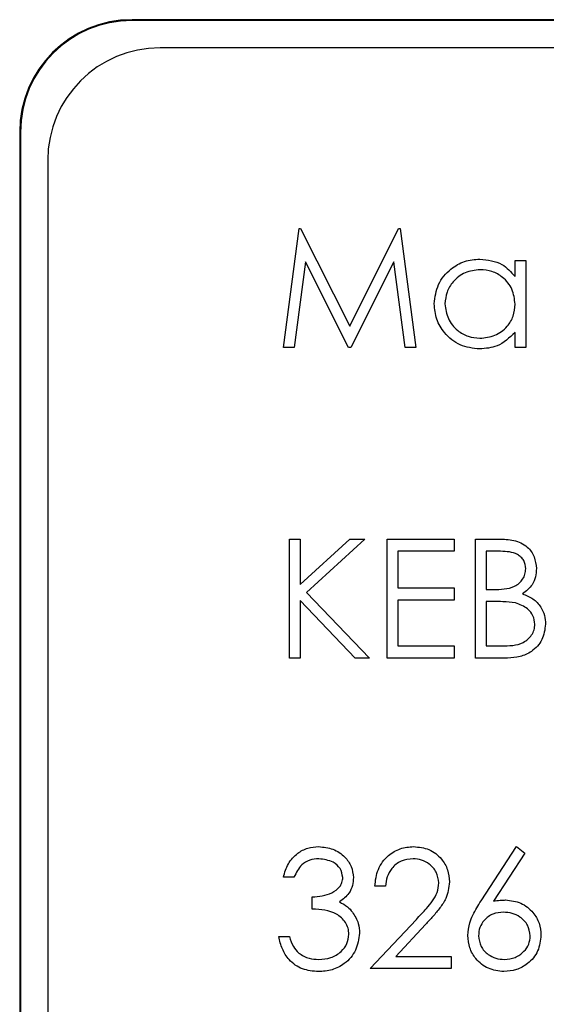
# Paper-space layout 'Blatt3' of a CAD drawing. Header units: millimetres. Extents: x 5 to 418, y 2 to 292.
# Tile 38 of 100: x 100.167 to 100.948, y 198.231 to 199.691. Entities that reach past the tile are written whole.
import ezdxf

# ---------------------------------------------------------------- set-up
doc = ezdxf.new("R2010")
doc.units = ezdxf.units.MM

psp = doc.layouts.new('Blatt3')

# ---------------------------------------------------------------- linework, layer by layer
at = {"color": 7, "linetype": 'Continuous', "lineweight": 25}
for p, q in [((108.7501, 199.6913), (100.3335, 199.6913)), ((108.7501, 199.6901), (100.3335, 199.6901)), ((108.7085, 199.6496), (100.3751, 199.6496)), ((100.1668, 199.5246), (100.1668, 192.7746)), ((100.168, 199.5246), (100.168, 192.7746)), ((100.2085, 199.4829), (100.2085, 192.8163)), ((100.5579, 199.2051), (100.5812, 199.3815)), ((100.5812, 199.3815), (100.5834, 199.3815)), ((100.5834, 199.3815), (100.6563, 199.2368)), ((100.6563, 199.2368), (100.7289, 199.3815)), ((100.7289, 199.3815), (100.7312, 199.3815)), ((100.7312, 199.3815), (100.7546, 199.2051)), ((100.9016, 199.3102), (100.9016, 199.334)), ((100.9016, 199.334), (100.9175, 199.334)), ((100.9175, 199.334), (100.9175, 199.2051)), ((100.5907, 199.3323), (100.5738, 199.2051)), ((100.6546, 199.2051), (100.5907, 199.3323)), ((100.7219, 199.3321), (100.6582, 199.2051)), ((100.7387, 199.2051), (100.7219, 199.3321)), ((100.9016, 199.2051), (100.9016, 199.2274)), ((100.5738, 199.2051), (100.5579, 199.2051)), ((100.6582, 199.2051), (100.6546, 199.2051)), ((100.7546, 199.2051), (100.7387, 199.2051)), ((100.9175, 199.2051), (100.9016, 199.2051)), ((100.5669, 198.9209), (100.5828, 198.9209)), ((100.5669, 198.7445), (100.5669, 198.9209)), ((100.5828, 198.8537), (100.6563, 198.9209)), ((100.5828, 198.9209), (100.5828, 198.8537)), ((100.6789, 198.9209), (100.5922, 198.8417)), ((100.6563, 198.9209), (100.6789, 198.9209)), ((100.7117, 198.9209), (100.8112, 198.9209)), ((100.7117, 198.7445), (100.7117, 198.9209)), ((100.8112, 198.9209), (100.8112, 198.9028)), ((100.8428, 198.9209), (100.8773, 198.9209)), ((100.8428, 198.7445), (100.8428, 198.9209)), ((100.7275, 198.9028), (100.7275, 198.8485)), ((100.8112, 198.9028), (100.7275, 198.9028)), ((100.8802, 198.9028), (100.8587, 198.9028)), ((100.8587, 198.9028), (100.8587, 198.8462)), ((100.5922, 198.8417), (100.6857, 198.7445)), ((100.7275, 198.8485), (100.8112, 198.8485)), ((100.8112, 198.8485), (100.8112, 198.8304)), ((100.8587, 198.8462), (100.8693, 198.8462)), ((100.5828, 198.8296), (100.5828, 198.7445)), ((100.6646, 198.7445), (100.5828, 198.8296)), ((100.7275, 198.8304), (100.7275, 198.7626)), ((100.8112, 198.8304), (100.7275, 198.8304)), ((100.8587, 198.8282), (100.8587, 198.7626)), ((100.8692, 198.8282), (100.8587, 198.8282)), ((100.7275, 198.7626), (100.8112, 198.7626)), ((100.8112, 198.7626), (100.8112, 198.7445)), ((100.8587, 198.7626), (100.8812, 198.7626)), ((100.5828, 198.7445), (100.5669, 198.7445)), ((100.6857, 198.7445), (100.6646, 198.7445)), ((100.8112, 198.7445), (100.7117, 198.7445)), ((100.8905, 198.7445), (100.8428, 198.7445)), ((100.8512, 198.3843), (100.9039, 198.4647)), ((100.9039, 198.4647), (100.9161, 198.4552)), ((100.9161, 198.4552), (100.8695, 198.3839)), ((100.5737, 198.4195), (100.5579, 198.4195)), ((100.7094, 198.4059), (100.6936, 198.4059)), ((100.6009, 198.372), (100.6009, 198.3901)), ((100.6868, 198.2838), (100.7552, 198.3568)), ((100.7687, 198.349), (100.7246, 198.3019)), ((100.5511, 198.3313), (100.5669, 198.3313)), ((100.7246, 198.3019), (100.8067, 198.3019)), ((100.8067, 198.3019), (100.8067, 198.2838)), ((100.8067, 198.2838), (100.6868, 198.2838))]:
    psp.add_line(p, q, dxfattribs=at)
at = {"color": 7, "linetype": 'Continuous', "lineweight": 18}
for p, q in [((100.3335, 199.6901), (100.3335, 199.6913)), ((100.168, 199.5246), (100.1668, 199.5246))]:
    psp.add_line(p, q, dxfattribs=at)
at = {"color": 7, "linetype": 'Continuous', "lineweight": 25}
for centre, radius in [((100.3335, 199.5246), 0.1667), ((100.3335, 199.5246), 0.1655), ((100.3751, 199.4829), 0.1667)]:
    psp.add_arc(centre, radius, 90, 180, dxfattribs=at)
for points, knots in [([(100.7818, 199.2699), (100.783, 199.2798), (100.7855, 199.2996), (100.8041, 199.3211), (100.8262, 199.3343), (100.8417, 199.3356), (100.8495, 199.3363)], [0, 0, 0, 0, 0.279413, 0.559191, 0.779548, 1, 1, 1, 1]), ([(100.8495, 199.3363), (100.8611, 199.335), (100.8819, 199.3326), (100.8956, 199.317), (100.9016, 199.3102)], [0, 0, 0, 0, 0.559062, 1, 1, 1, 1]), ([(100.8497, 199.3205), (100.8421, 199.3196), (100.827, 199.3178), (100.8099, 199.3044), (100.7995, 199.2875), (100.7983, 199.2757), (100.7976, 199.2698)], [0, 0, 0, 0, 0.279767, 0.559291, 0.779719, 1, 1, 1, 1]), ([(100.9016, 199.2693), (100.9008, 199.2769), (100.8991, 199.2922), (100.8849, 199.309), (100.8677, 199.319), (100.8557, 199.32), (100.8497, 199.3205)], [0, 0, 0, 0, 0.27966, 0.55921, 0.779487, 1, 1, 1, 1]), ([(100.849, 199.2029), (100.8391, 199.204), (100.8193, 199.2063), (100.7973, 199.2246), (100.7838, 199.2466), (100.7824, 199.2621), (100.7818, 199.2699)], [0, 0, 0, 0, 0.279573, 0.559333, 0.779589, 1, 1, 1, 1]), ([(100.7976, 199.2698), (100.7987, 199.2622), (100.8008, 199.2472), (100.8147, 199.2304), (100.8318, 199.2204), (100.8436, 199.2193), (100.8496, 199.2187)], [0, 0, 0, 0, 0.279429, 0.559146, 0.77957, 1, 1, 1, 1]), ([(100.8496, 199.2187), (100.8571, 199.2196), (100.8722, 199.2214), (100.8898, 199.2344), (100.9001, 199.2514), (100.9011, 199.2633), (100.9016, 199.2693)], [0, 0, 0, 0, 0.2798222, 0.5593866, 0.7796028, 1, 1, 1, 1]), ([(100.9016, 199.2274), (100.8933, 199.2195), (100.8783, 199.2053), (100.858, 199.2036), (100.849, 199.2029)], [0, 0, 0, 0, 0.558763, 1, 1, 1, 1]), ([(100.8773, 198.9209), (100.8848, 198.9207), (100.8998, 198.9204), (100.9197, 198.9114), (100.9313, 198.8949), (100.9326, 198.8831), (100.9333, 198.8772)], [0, 0, 0, 0, 0.281317, 0.559922, 0.779935, 1, 1, 1, 1]), ([(100.9175, 198.8768), (100.917, 198.8812), (100.9162, 198.8877), (100.9106, 198.8944), (100.9001, 198.902), (100.889, 198.9024), (100.8802, 198.9028)], [0, 0, 0, 0, 0.249284, 0.374925, 0.500645, 1, 1, 1, 1]), ([(100.8693, 198.8462), (100.8804, 198.8463), (100.8942, 198.8463), (100.9079, 198.8552), (100.9132, 198.8614), (100.9168, 198.8688), (100.9172, 198.8742), (100.9175, 198.8768)], [0, 0, 0, 0, 0.498607, 0.624009, 0.749401, 0.874736, 1, 1, 1, 1]), ([(100.9333, 198.8772), (100.933, 198.873), (100.9324, 198.8647), (100.9266, 198.8505), (100.9181, 198.8438), (100.9129, 198.8396)], [0, 0, 0, 0, 0.280867, 0.561527, 1, 1, 1, 1]), ([(100.9129, 198.8396), (100.9182, 198.8375), (100.9287, 198.8332), (100.9399, 198.8214), (100.9459, 198.8079), (100.9465, 198.799), (100.9469, 198.7946)], [0, 0, 0, 0, 0.280382, 0.559606, 0.779765, 1, 1, 1, 1]), ([(100.9022, 198.8261), (100.896, 198.8268), (100.8851, 198.8282), (100.874, 198.8282), (100.8692, 198.8282)], [0, 0, 0, 0, 0.559734, 1, 1, 1, 1]), ([(100.931, 198.7946), (100.9305, 198.7989), (100.9294, 198.8075), (100.9192, 198.8201), (100.9086, 198.8238), (100.9022, 198.8261)], [0, 0, 0, 0, 0.279944, 0.560429, 1, 1, 1, 1]), ([(100.8812, 198.7626), (100.8927, 198.7626), (100.91, 198.7626), (100.9252, 198.7761), (100.9303, 198.7862), (100.9308, 198.7918), (100.931, 198.7946)], [0, 0, 0, 0, 0.49936, 0.748736, 0.874399, 1, 1, 1, 1]), ([(100.9469, 198.7946), (100.9458, 198.7866), (100.9437, 198.7708), (100.9279, 198.7541), (100.9092, 198.7455), (100.8968, 198.7448), (100.8905, 198.7445)], [0, 0, 0, 0, 0.279141, 0.558654, 0.779059, 1, 1, 1, 1]), ([(100.5579, 198.4195), (100.5599, 198.4263), (100.564, 198.4398), (100.5775, 198.4548), (100.5938, 198.4635), (100.6049, 198.4643), (100.6104, 198.4647)], [0, 0, 0, 0, 0.280288, 0.55968, 0.779747, 1, 1, 1, 1]), ([(100.6104, 198.4647), (100.6176, 198.464), (100.6318, 198.4624), (100.6489, 198.4511), (100.6598, 198.4357), (100.6612, 198.4245), (100.6619, 198.4189)], [0, 0, 0, 0, 0.280085, 0.559868, 0.780099, 1, 1, 1, 1]), ([(100.6936, 198.4059), (100.6946, 198.4145), (100.6967, 198.4317), (100.7117, 198.4513), (100.7309, 198.463), (100.7444, 198.4642), (100.7511, 198.4647)], [0, 0, 0, 0, 0.280029, 0.559515, 0.779668, 1, 1, 1, 1]), ([(100.7511, 198.4647), (100.759, 198.464), (100.7747, 198.4625), (100.7922, 198.4482), (100.8027, 198.4308), (100.8038, 198.4185), (100.8044, 198.4123)], [0, 0, 0, 0, 0.27989, 0.559224, 0.779582, 1, 1, 1, 1]), ([(100.6106, 198.4467), (100.606, 198.4463), (100.5969, 198.4456), (100.5823, 198.4367), (100.577, 198.4261), (100.5737, 198.4195)], [0, 0, 0, 0, 0.280636, 0.560364, 1, 1, 1, 1]), ([(100.6461, 198.419), (100.6452, 198.4236), (100.6434, 198.4329), (100.6299, 198.4443), (100.6179, 198.4458), (100.6106, 198.4467)], [0, 0, 0, 0, 0.278859, 0.560074, 1, 1, 1, 1]), ([(100.7503, 198.4467), (100.7443, 198.446), (100.7322, 198.4448), (100.7186, 198.4338), (100.7113, 198.42), (100.71, 198.4106), (100.7094, 198.4059)], [0, 0, 0, 0, 0.2796987, 0.5588466, 0.7791762, 1, 1, 1, 1]), ([(100.7886, 198.4109), (100.7878, 198.4163), (100.7863, 198.4273), (100.7756, 198.4388), (100.7632, 198.4457), (100.7546, 198.4463), (100.7503, 198.4467)], [0, 0, 0, 0, 0.279126, 0.558978, 0.77935, 1, 1, 1, 1]), ([(100.6009, 198.3901), (100.6108, 198.391), (100.6258, 198.3924), (100.6404, 198.4028), (100.6454, 198.4115), (100.6459, 198.4165), (100.6461, 198.419)], [0, 0, 0, 0, 0.499418, 0.749016, 0.874544, 1, 1, 1, 1]), ([(100.6619, 198.4189), (100.6616, 198.4148), (100.6611, 198.4067), (100.6547, 198.3932), (100.6464, 198.3866), (100.6413, 198.3826)], [0, 0, 0, 0, 0.280508, 0.560792, 1, 1, 1, 1]), ([(100.7552, 198.3568), (100.7603, 198.3622), (100.7687, 198.371), (100.7795, 198.384), (100.7871, 198.3965), (100.7881, 198.4061), (100.7886, 198.4109)], [0, 0, 0, 0, 0.340542, 0.56085, 0.780599, 1, 1, 1, 1]), ([(100.8044, 198.4123), (100.8033, 198.4038), (100.8016, 198.3898), (100.7902, 198.3737), (100.7799, 198.3611), (100.7724, 198.353), (100.7687, 198.349)], [0, 0, 0, 0, 0.33837, 0.558748, 0.779361, 1, 1, 1, 1]), ([(100.8695, 198.3839), (100.8729, 198.3844), (100.8789, 198.3854), (100.8851, 198.3855), (100.8877, 198.3856)], [0, 0, 0, 0, 0.55991, 1, 1, 1, 1]), ([(100.8877, 198.3856), (100.8955, 198.3847), (100.9109, 198.3829), (100.9281, 198.3688), (100.9385, 198.3516), (100.9396, 198.3394), (100.9401, 198.3333)], [0, 0, 0, 0, 0.279638, 0.559326, 0.779527, 1, 1, 1, 1]), ([(100.6551, 198.3347), (100.6549, 198.3378), (100.6544, 198.3439), (100.6489, 198.3551), (100.6325, 198.3703), (100.6135, 198.3713), (100.6009, 198.372)], [0, 0, 0, 0, 0.125587, 0.251191, 0.500605, 1, 1, 1, 1]), ([(100.6413, 198.3826), (100.6454, 198.3805), (100.6528, 198.3767), (100.6581, 198.3704), (100.6604, 198.3676)], [0, 0, 0, 0, 0.559795, 1, 1, 1, 1]), ([(100.8315, 198.333), (100.8322, 198.3393), (100.8332, 198.3497), (100.8388, 198.3632), (100.8446, 198.374), (100.849, 198.3808), (100.8512, 198.3843)], [0, 0, 0, 0, 0.339374, 0.559486, 0.779731, 1, 1, 1, 1]), ([(100.6604, 198.3676), (100.6638, 198.3622), (100.6699, 198.3525), (100.6706, 198.3412), (100.671, 198.3362)], [0, 0, 0, 0, 0.559419, 1, 1, 1, 1]), ([(100.8844, 198.3675), (100.8791, 198.367), (100.8683, 198.3661), (100.856, 198.3568), (100.8485, 198.345), (100.8477, 198.3366), (100.8474, 198.3324)], [0, 0, 0, 0, 0.2801275, 0.5595148, 0.7797192, 1, 1, 1, 1]), ([(100.9242, 198.3324), (100.9234, 198.3379), (100.9218, 198.349), (100.9102, 198.3601), (100.8975, 198.3666), (100.8888, 198.3672), (100.8844, 198.3675)], [0, 0, 0, 0, 0.2787544, 0.558605, 0.7791474, 1, 1, 1, 1]), ([(100.6099, 198.2793), (100.6019, 198.28), (100.5857, 198.2814), (100.5666, 198.295), (100.5555, 198.3128), (100.5526, 198.3251), (100.5511, 198.3313)], [0, 0, 0, 0, 0.279886, 0.558979, 0.779263, 1, 1, 1, 1]), ([(100.5669, 198.3313), (100.5686, 198.3262), (100.5714, 198.317), (100.5779, 198.31), (100.5808, 198.3069)], [0, 0, 0, 0, 0.560694, 1, 1, 1, 1]), ([(100.671, 198.3362), (100.6697, 198.3276), (100.6672, 198.3103), (100.6506, 198.2912), (100.6304, 198.2809), (100.6168, 198.2798), (100.6099, 198.2793)], [0, 0, 0, 0, 0.279304, 0.558838, 0.779277, 1, 1, 1, 1]), ([(100.6102, 198.2974), (100.6163, 198.2978), (100.6286, 198.2986), (100.6433, 198.3078), (100.6534, 198.3203), (100.6546, 198.3299), (100.6551, 198.3347)], [0, 0, 0, 0, 0.280599, 0.560151, 0.780303, 1, 1, 1, 1]), ([(100.885, 198.2793), (100.8771, 198.2803), (100.8613, 198.2822), (100.8435, 198.2965), (100.8334, 198.3144), (100.8321, 198.3268), (100.8315, 198.333)], [0, 0, 0, 0, 0.27967, 0.559085, 0.779558, 1, 1, 1, 1]), ([(100.8474, 198.3324), (100.8481, 198.327), (100.8496, 198.3161), (100.8606, 198.3049), (100.873, 198.2984), (100.8815, 198.2977), (100.8858, 198.2974)], [0, 0, 0, 0, 0.279059, 0.55882, 0.779303, 1, 1, 1, 1]), ([(100.9401, 198.3333), (100.9392, 198.3253), (100.9373, 198.3091), (100.9223, 198.2912), (100.9039, 198.2811), (100.8913, 198.2799), (100.885, 198.2793)], [0, 0, 0, 0, 0.279631, 0.55896, 0.779478, 1, 1, 1, 1]), ([(100.8858, 198.2974), (100.8912, 198.2979), (100.9021, 198.299), (100.9146, 198.3081), (100.9229, 198.3196), (100.9238, 198.3281), (100.9242, 198.3324)], [0, 0, 0, 0, 0.280018, 0.559853, 0.779987, 1, 1, 1, 1]), ([(100.5808, 198.3069), (100.5858, 198.3038), (100.5949, 198.2981), (100.6055, 198.2976), (100.6102, 198.2974)], [0, 0, 0, 0, 0.558748, 1, 1, 1, 1])]:
    psp.add_open_spline(points, degree=3, knots=knots, dxfattribs=at)

doc.saveas('drawing.dxf')
